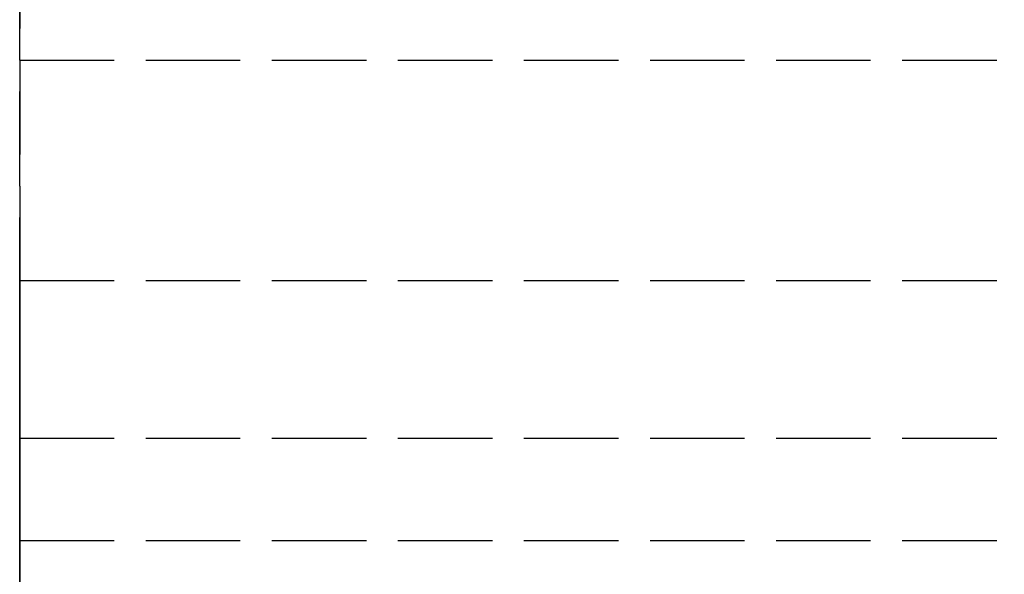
# Model space of a CAD drawing. Header units: millimetres. Extents: x 0 to 2050, y -94 to 94.
# Tile 5 of 13: x 0 to 16, y 12 to 21. Entities that reach past the tile are written whole.
import ezdxf

# ---------------------------------------------------------------- set-up
doc = ezdxf.new("R2010")
doc.units = ezdxf.units.MM
doc.header["$LTSCALE"] = 10
doc.linetypes.add('ALLCAD_Strich', pattern=[0.2, 0.15, -0.05])
doc.layers.add('BESCH_KONT_sich_schn_grun_2d', color=10, linetype='Continuous')
doc.layers.add('BESCH_KONT_sich_schn_seit_2d', color=160, linetype='Continuous')

msp = doc.modelspace()

# ---------------------------------------------------------------- linework, layer by layer
at = {"layer": 'BESCH_KONT_sich_schn_grun_2d', "linetype": 'ALLCAD_Strich'}
for p, q in [((0, 94), (0, -94)), ((0, 20), (1055, 20)), ((0, 16.5), (2050, 16.5)), ((0, 14), (2050, 14)), ((0, 12.375), (2050, 12.375))]:
    msp.add_line(p, q, dxfattribs=at)
at = {"layer": 'BESCH_KONT_sich_schn_seit_2d', "linetype": 'ALLCAD_Strich'}
for p, q in [((0, -94, 2368), (0, 94, 2368)), ((0, 94, 2418), (0, -94, 2418)), ((0, 20, 7), (0, 11, 7)), ((0, -20, 2307), (0, 20, 2307)), ((0, 20, 7), (0, 20, 2307)), ((0, -16.5, 2368), (0, 16.5, 2368)), ((0, 16.5, 2368), (0, 16.5, 2335)), ((0, 16.5, 2335), (0, 7, 2335)), ((0, 14, 2339.5), (0, 14, 2365.5)), ((0, 12.375, 2339.5), (0, 14, 2339.5)), ((0, 5.5, 2365.5), (0, 14, 2365.5)), ((0, 7, 2337), (0, 12.375, 2338.5)), ((0, 12.375, 2338.5), (0, 12.375, 2339.5)), ((0, 12, 2343.5), (0, 12, 2353.5)), ((0, 12, 2353.5), (0, 11.75, 2353.5)), ((0, 12, 2343.5), (0, 11.75, 2343.5)), ((0, 12, 2353.5), (0, 11.75, 2353.5)), ((0, 12, 2350.5), (0, -12, 2350.5)), ((0, 12, 2346.5), (0, -12, 2346.5)), ((0, 12, 2350.5), (0, -12, 2350.5)), ((0, 12, 2346.5), (0, -12, 2346.5)), ((0, 12, 2343.5), (0, 11.75, 2343.5))]:
    msp.add_line(p, q, dxfattribs=at)

doc.saveas('drawing.dxf')
